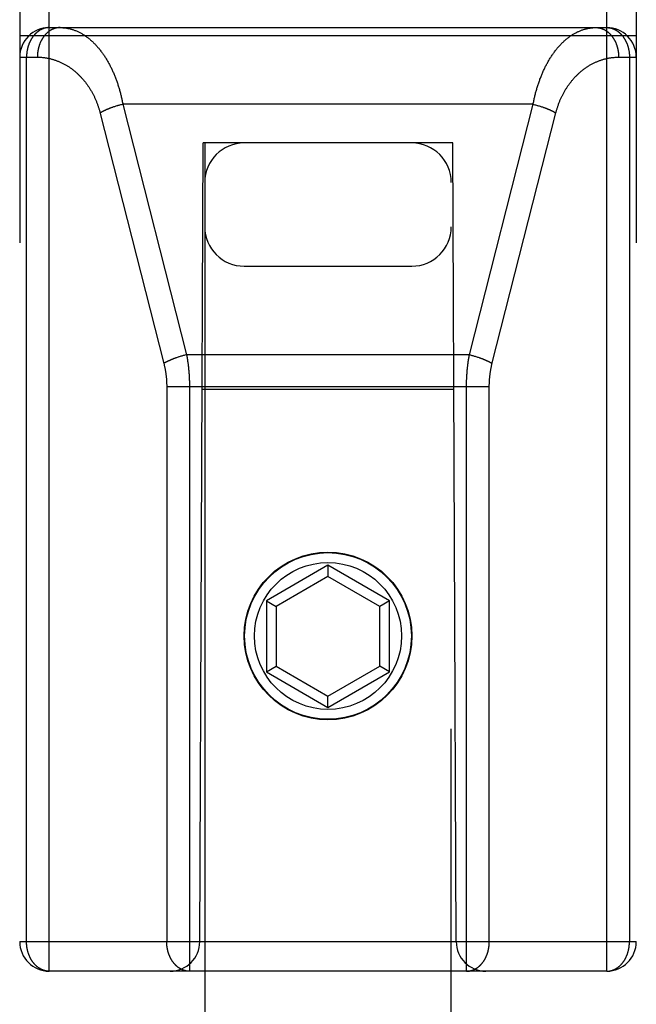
# Model space of a CAD drawing. Header units: inches. Extents: x 0 to 185, y 0 to 120.
# Tile 79 of 102: x 78.959 to 79.584, y 65.492 to 66.49. Entities that reach past the tile are written whole.
import ezdxf

# ---------------------------------------------------------------- set-up
doc = ezdxf.new("R2010")
doc.units = ezdxf.units.IN
doc.header["$LTSCALE"] = 10.163043
doc.header["$MEASUREMENT"] = 0
doc.linetypes.add('HIDDEN', pattern=[0.2, 0.1, -0.1])
doc.layers.add('02___PRT_ALL_AXES', color=7, linetype='CONTINUOUS')
doc.layers.add('DEFAULT_2', color=8, linetype='HIDDEN')

msp = doc.modelspace()

# ---------------------------------------------------------------- linework, layer by layer
at = {"layer": '02___PRT_ALL_AXES', "color": 8, "linetype": 'HIDDEN'}
msp.add_line((78.98934, 66.48243), (79.55434, 66.48243), dxfattribs=at)
msp.add_circle((79.27184, 65.86543), 0.085, dxfattribs=at)
at = {"layer": 'DEFAULT_2', "color": 8, "linetype": 'HIDDEN'}
for p, q in [((78.98934, 65.52543), (78.98934, 67.31043)), ((79.55434, 65.52543), (79.55434, 67.31043)), ((78.95934, 67.28043), (78.95934, 65.55543)), ((79.58434, 67.28043), (79.58434, 65.55543)), ((78.95934, 66.47443), (79.58434, 66.47443)), ((78.98934, 66.48243), (79.55434, 66.48243)), ((78.95934, 66.45243), (78.97724, 66.45243)), ((78.96628, 65.55543), (78.96628, 66.45243)), ((79.56644, 66.45243), (79.58434, 66.45243)), ((79.57741, 66.45243), (79.57741, 65.55543)), ((79.05978, 66.40354), (79.05896, 66.40331)), ((79.06061, 66.40376), (79.05978, 66.40354)), ((79.06143, 66.40398), (79.06061, 66.40376)), ((79.06226, 66.40419), (79.06143, 66.40398)), ((79.06309, 66.40439), (79.06226, 66.40419)), ((79.06393, 66.40459), (79.06309, 66.40439)), ((79.47976, 66.40459), (79.06393, 66.40459)), ((79.06393, 66.40459), (79.1285, 66.15058)), ((79.41518, 66.15058), (79.47976, 66.40459)), ((79.47976, 66.40459), (79.48059, 66.40439)), ((79.48059, 66.40439), (79.48142, 66.40419)), ((79.48142, 66.40419), (79.48225, 66.40398)), ((79.48225, 66.40398), (79.48308, 66.40376)), ((79.48431, 66.40342), (79.48513, 66.40319)), ((79.48513, 66.40319), (79.48595, 66.40295)), ((79.04068, 66.39652), (79.10544, 66.14181)), ((79.05453, 66.40194), (79.05375, 66.40167)), ((79.05532, 66.4022), (79.05453, 66.40194)), ((79.05612, 66.40245), (79.05532, 66.4022)), ((79.05693, 66.4027), (79.05612, 66.40245)), ((79.05774, 66.40295), (79.05693, 66.4027)), ((79.43807, 66.1411), (79.50282, 66.39582)), ((79.48595, 66.40295), (79.48676, 66.4027)), ((79.48676, 66.4027), (79.48756, 66.40245)), ((79.48756, 66.40245), (79.48836, 66.4022)), ((79.48836, 66.4022), (79.48915, 66.40194)), ((79.14184, 65.55543), (79.14534, 66.36543)), ((79.14684, 66.36543), (79.14534, 66.36543)), ((79.14684, 66.36543), (79.14684, 40.36357)), ((79.39684, 66.36543), (79.14684, 66.36543)), ((79.39684, 40.36357), (79.39684, 66.36543)), ((79.39834, 66.36543), (79.39684, 66.36543)), ((79.40184, 65.55543), (79.39834, 66.36543)), ((79.18684, 66.24043), (79.35684, 66.24043)), ((79.11911, 66.14793), (79.11833, 66.14766)), ((79.1199, 66.14819), (79.11911, 66.14793)), ((79.12191, 66.14882), (79.1211, 66.14857)), ((79.12272, 66.14906), (79.12191, 66.14882)), ((79.12354, 66.14929), (79.12272, 66.14906)), ((79.12436, 66.14952), (79.12354, 66.14929)), ((79.12519, 66.14975), (79.12436, 66.14952)), ((79.12601, 66.14997), (79.12519, 66.14975)), ((79.12684, 66.15018), (79.12601, 66.14997)), ((79.12767, 66.15038), (79.12684, 66.15018)), ((79.1285, 66.15058), (79.12767, 66.15038)), ((79.41518, 66.15058), (79.1285, 66.15058)), ((79.41518, 66.15058), (79.41601, 66.15038)), ((79.41601, 66.15038), (79.41684, 66.15018)), ((79.41684, 66.15018), (79.41767, 66.14997)), ((79.41767, 66.14997), (79.4185, 66.14975)), ((79.4185, 66.14975), (79.41932, 66.14952)), ((79.41932, 66.14952), (79.42014, 66.14929)), ((79.42014, 66.14929), (79.42096, 66.14906)), ((79.42096, 66.14906), (79.42177, 66.14882)), ((79.42177, 66.14882), (79.42258, 66.14857)), ((79.42258, 66.14857), (79.42338, 66.14832)), ((79.42338, 66.14832), (79.42418, 66.14806)), ((79.10834, 66.11914), (79.10835, 65.55543)), ((79.10835, 66.11842), (79.43534, 66.11842)), ((79.13141, 66.11941), (79.13141, 65.52543)), ((79.39942, 66.11543), (79.14426, 66.11543)), ((79.27184, 65.93729), (79.20934, 65.9012)), ((79.27184, 65.93729), (79.27184, 65.92574)), ((79.33434, 65.9012), (79.27184, 65.93729)), ((79.27184, 65.92574), (79.21934, 65.89543)), ((79.32434, 65.89543), (79.27184, 65.92574)), ((79.20934, 65.9012), (79.20934, 65.82903)), ((79.20934, 65.9012), (79.21934, 65.89543)), ((79.21934, 65.89543), (79.21934, 65.83481)), ((79.33434, 65.9012), (79.32434, 65.89543)), ((79.32434, 65.83481), (79.32434, 65.89543)), ((79.33434, 65.82903), (79.33434, 65.9012)), ((79.20934, 65.82903), (79.21934, 65.83481)), ((79.21934, 65.83481), (79.27184, 65.80449)), ((79.27184, 65.80449), (79.32434, 65.83481)), ((79.33434, 65.82903), (79.32434, 65.83481)), ((79.20934, 65.82903), (79.27184, 65.79295)), ((79.27184, 65.79295), (79.33434, 65.82903)), ((79.27184, 65.79295), (79.27184, 65.80449)), ((78.95934, 65.55543), (79.58434, 65.55543)), ((79.55434, 65.52543), (78.98934, 65.52543))]:
    msp.add_line(p, q, dxfattribs=at)
for points in [[(78.98934, 66.48243), (78.98903, 66.48242), (78.98872, 66.48242), (78.9884, 66.4824), (78.98808, 66.48238), (78.98776, 66.48236), (78.98744, 66.48232), (78.98711, 66.48229), (78.98679, 66.48224), (78.98647, 66.48219), (78.98615, 66.48214), (78.98583, 66.48208), (78.98551, 66.48201), (78.98519, 66.48194), (78.98487, 66.48186), (78.98455, 66.48177), (78.98424, 66.48168), (78.98392, 66.48159), (78.98361, 66.48149), (78.9833, 66.48138), (78.98298, 66.48126), (78.98267, 66.48115), (78.98236, 66.48102), (78.98206, 66.48089), (78.98175, 66.48076), (78.98144, 66.48061), (78.98114, 66.48047), (78.98084, 66.48031), (78.98054, 66.48016), (78.98024, 66.47999), (78.97994, 66.47982), (78.97965, 66.47965), (78.97936, 66.47947), (78.97906, 66.47929), (78.97878, 66.47909), (78.97849, 66.4789), (78.9782, 66.4787), (78.97792, 66.47849), (78.97764, 66.47828), (78.97736, 66.47807), (78.97709, 66.47784), (78.97682, 66.47762), (78.97654, 66.47739), (78.97628, 66.47715), (78.97601, 66.47691), (78.97575, 66.47666), (78.97549, 66.47641), (78.97523, 66.47616), (78.97498, 66.4759), (78.97472, 66.47563), (78.97447, 66.47536), (78.97423, 66.47509), (78.97399, 66.47481), (78.97374, 66.47453), (78.97351, 66.47424), (78.97327, 66.47395), (78.97304, 66.47366), (78.97282, 66.47336), (78.97259, 66.47305), (78.97237, 66.47274), (78.97215, 66.47243), (78.97194, 66.47212), (78.97173, 66.4718), (78.97152, 66.47147), (78.97132, 66.47115), (78.97112, 66.47082), (78.97092, 66.47048), (78.97073, 66.47014), (78.97054, 66.4698), (78.97035, 66.46946), (78.97017, 66.46911), (78.96999, 66.46876), (78.96982, 66.4684), (78.96965, 66.46804), (78.96948, 66.46768), (78.96932, 66.46732), (78.96916, 66.46695), (78.969, 66.46658), (78.96885, 66.46621), (78.96871, 66.46583), (78.96856, 66.46546), (78.96843, 66.46507), (78.96829, 66.46469), (78.96816, 66.46431), (78.96803, 66.46392), (78.96791, 66.46353), (78.96779, 66.46314), (78.96768, 66.46274), (78.96757, 66.46234), (78.96747, 66.46195), (78.96737, 66.46155), (78.96727, 66.46114), (78.96718, 66.46074), (78.96709, 66.46033), (78.96701, 66.45993), (78.96693, 66.45952), (78.96685, 66.45911), (78.96678, 66.4587), (78.96672, 66.45829), (78.96666, 66.45787), (78.9666, 66.45746), (78.96655, 66.45704), (78.9665, 66.45662), (78.96646, 66.45621), (78.96642, 66.45579), (78.96639, 66.45537), (78.96636, 66.45495), (78.96633, 66.45453), (78.96631, 66.45411), (78.9663, 66.45369), (78.96628, 66.45327), (78.96628, 66.45285), (78.96628, 66.45243)], [(79.00031, 66.48243), (78.99998, 66.48242), (78.99965, 66.48241), (78.99932, 66.4824), (78.99899, 66.48238), (78.99866, 66.48235), (78.99833, 66.48232), (78.998, 66.48228), (78.99768, 66.48223), (78.99735, 66.48218), (78.99702, 66.48212), (78.9967, 66.48206), (78.99637, 66.48199), (78.99605, 66.48191), (78.99573, 66.48183), (78.9954, 66.48174), (78.99508, 66.48165), (78.99476, 66.48155), (78.99444, 66.48144), (78.99412, 66.48133), (78.99381, 66.48121), (78.99349, 66.48109), (78.99318, 66.48096), (78.99287, 66.48082), (78.99255, 66.48068), (78.99225, 66.48054), (78.99194, 66.48038), (78.99163, 66.48022), (78.99133, 66.48006), (78.99102, 66.47989), (78.99072, 66.47972), (78.99043, 66.47954), (78.99013, 66.47935), (78.98983, 66.47916), (78.98954, 66.47896), (78.98925, 66.47876), (78.98896, 66.47855), (78.98868, 66.47834), (78.98839, 66.47812), (78.98811, 66.47789), (78.98784, 66.47766), (78.98756, 66.47743), (78.98729, 66.47719), (78.98702, 66.47695), (78.98675, 66.4767), (78.98648, 66.47644), (78.98622, 66.47618), (78.98596, 66.47592), (78.9857, 66.47565), (78.98545, 66.47538), (78.9852, 66.4751), (78.98495, 66.47482), (78.98471, 66.47453), (78.98447, 66.47424), (78.98423, 66.47394), (78.984, 66.47364), (78.98376, 66.47334), (78.98354, 66.47303), (78.98331, 66.47271), (78.98309, 66.47239), (78.98287, 66.47207), (78.98266, 66.47175), (78.98245, 66.47142), (78.98224, 66.47108), (78.98204, 66.47075), (78.98184, 66.47041), (78.98164, 66.47006), (78.98145, 66.46971), (78.98127, 66.46936), (78.98108, 66.46901), (78.9809, 66.46865), (78.98073, 66.46828), (78.98055, 66.46792), (78.98038, 66.46755), (78.98022, 66.46718), (78.98006, 66.4668), (78.97991, 66.46643), (78.97975, 66.46605), (78.97961, 66.46566), (78.97946, 66.46528), (78.97932, 66.46489), (78.97919, 66.4645), (78.97906, 66.46411), (78.97893, 66.46371), (78.97881, 66.46331), (78.97869, 66.46291), (78.97858, 66.46251), (78.97847, 66.4621), (78.97837, 66.4617), (78.97827, 66.46129), (78.97817, 66.46088), (78.97808, 66.46047), (78.978, 66.46005), (78.97792, 66.45964), (78.97784, 66.45922), (78.97777, 66.4588), (78.9777, 66.45838), (78.97764, 66.45796), (78.97758, 66.45754), (78.97752, 66.45712), (78.97747, 66.4567), (78.97743, 66.45627), (78.97739, 66.45585), (78.97735, 66.45542), (78.97732, 66.45499), (78.9773, 66.45457), (78.97728, 66.45414), (78.97726, 66.45371), (78.97725, 66.45328), (78.97724, 66.45286), (78.97724, 66.45243)], [(79.00031, 66.48243), (79.00103, 66.48242), (79.00176, 66.4824), (79.00248, 66.48237), (79.00321, 66.48232), (79.00393, 66.48226), (79.00466, 66.48219), (79.00538, 66.48211), (79.0061, 66.48201), (79.00682, 66.4819), (79.00754, 66.48177), (79.00826, 66.48164), (79.00898, 66.48149), (79.00969, 66.48133), (79.01041, 66.48115), (79.01112, 66.48096), (79.01183, 66.48076), (79.01254, 66.48055), (79.01325, 66.48032), (79.01396, 66.48009), (79.01466, 66.47984), (79.01536, 66.47957), (79.01606, 66.4793), (79.01675, 66.47901), (79.01745, 66.47871), (79.01814, 66.4784), (79.01883, 66.47808), (79.01951, 66.47774), (79.02019, 66.4774), (79.02087, 66.47704), (79.02155, 66.47667), (79.02222, 66.47629), (79.02289, 66.47589), (79.02356, 66.47549), (79.02422, 66.47507), (79.02488, 66.47465), (79.02553, 66.47421), (79.02619, 66.47376), (79.02683, 66.4733), (79.02748, 66.47283), (79.02812, 66.47235), (79.02875, 66.47186), (79.02939, 66.47136), (79.03001, 66.47085), (79.03064, 66.47033), (79.03126, 66.4698), (79.03187, 66.46926), (79.03248, 66.46871), (79.03309, 66.46815), (79.03369, 66.46758), (79.03428, 66.467), (79.03488, 66.46641), (79.03546, 66.46581), (79.03605, 66.4652), (79.03662, 66.46459), (79.0372, 66.46396), (79.03777, 66.46333), (79.03833, 66.46269), (79.03889, 66.46204), (79.03944, 66.46138), (79.03999, 66.46072), (79.04053, 66.46004), (79.04107, 66.45936), (79.0416, 66.45867), (79.04213, 66.45798), (79.04265, 66.45727), (79.04316, 66.45656), (79.04367, 66.45584), (79.04418, 66.45511), (79.04468, 66.45438), (79.04518, 66.45364), (79.04566, 66.45289), (79.04615, 66.45214), (79.04663, 66.45138), (79.0471, 66.45062), (79.04757, 66.44984), (79.04803, 66.44906), (79.04849, 66.44828), (79.04894, 66.44749), (79.04938, 66.44669), (79.04982, 66.44589), (79.05025, 66.44508), (79.05068, 66.44427), (79.05111, 66.44345), (79.05152, 66.44263), (79.05193, 66.4418), (79.05234, 66.44097), (79.05274, 66.44013), (79.05313, 66.43929), (79.05352, 66.43844), (79.05391, 66.43759), (79.05428, 66.43673), (79.05465, 66.43587), (79.05502, 66.435), (79.05538, 66.43413), (79.05573, 66.43326), (79.05608, 66.43238), (79.05643, 66.4315), (79.05676, 66.43061), (79.0571, 66.42972), (79.05742, 66.42883), (79.05774, 66.42793), (79.05806, 66.42703), (79.05837, 66.42613), (79.05867, 66.42522), (79.05897, 66.42431), (79.05926, 66.4234), (79.05954, 66.42248), (79.05983, 66.42157), (79.0601, 66.42064), (79.06037, 66.41972), (79.06063, 66.41879), (79.06089, 66.41786), (79.06115, 66.41693), (79.06139, 66.41599), (79.06163, 66.41506), (79.06187, 66.41412), (79.0621, 66.41317), (79.06232, 66.41223), (79.06254, 66.41128), (79.06276, 66.41033), (79.06297, 66.40938), (79.06317, 66.40843), (79.06337, 66.40747), (79.06356, 66.40651), (79.06374, 66.40555), (79.06393, 66.40459)], [(79.47976, 66.40459), (79.47994, 66.40556), (79.48013, 66.40654), (79.48032, 66.40751), (79.48053, 66.40848), (79.48073, 66.40944), (79.48094, 66.41041), (79.48116, 66.41137), (79.48138, 66.41234), (79.48161, 66.41329), (79.48185, 66.41425), (79.48209, 66.41521), (79.48233, 66.41616), (79.48259, 66.41711), (79.48284, 66.41806), (79.48311, 66.419), (79.48338, 66.41994), (79.48365, 66.42088), (79.48393, 66.42182), (79.48422, 66.42275), (79.48451, 66.42368), (79.48481, 66.42461), (79.48512, 66.42553), (79.48543, 66.42646), (79.48574, 66.42737), (79.48607, 66.42829), (79.4864, 66.4292), (79.48673, 66.4301), (79.48707, 66.43101), (79.48741, 66.43191), (79.48777, 66.4328), (79.48812, 66.43369), (79.48849, 66.43458), (79.48886, 66.43546), (79.48923, 66.43634), (79.48961, 66.43721), (79.49, 66.43808), (79.49039, 66.43895), (79.49079, 66.43981), (79.4912, 66.44066), (79.49161, 66.44151), (79.49202, 66.44236), (79.49245, 66.4432), (79.49287, 66.44403), (79.49331, 66.44486), (79.49375, 66.44568), (79.49419, 66.4465), (79.49465, 66.44731), (79.4951, 66.44812), (79.49557, 66.44891), (79.49604, 66.44971), (79.49651, 66.45049), (79.49699, 66.45128), (79.49748, 66.45205), (79.49797, 66.45282), (79.49847, 66.45358), (79.49897, 66.45433), (79.49948, 66.45508), (79.49999, 66.45582), (79.50051, 66.45655), (79.50104, 66.45727), (79.50157, 66.45799), (79.5021, 66.4587), (79.50264, 66.4594), (79.50319, 66.46009), (79.50374, 66.46078), (79.5043, 66.46145), (79.50486, 66.46212), (79.50543, 66.46278), (79.50601, 66.46343), (79.50658, 66.46407), (79.50717, 66.46471), (79.50776, 66.46533), (79.50835, 66.46594), (79.50895, 66.46655), (79.50955, 66.46715), (79.51016, 66.46773), (79.51077, 66.46831), (79.51139, 66.46888), (79.51201, 66.46943), (79.51264, 66.46998), (79.51327, 66.47052), (79.5139, 66.47104), (79.51454, 66.47156), (79.51519, 66.47206), (79.51583, 66.47256), (79.51649, 66.47304), (79.51714, 66.47351), (79.5178, 66.47397), (79.51847, 66.47442), (79.51913, 66.47486), (79.51981, 66.47529), (79.52048, 66.47571), (79.52116, 66.47611), (79.52184, 66.4765), (79.52253, 66.47688), (79.52321, 66.47725), (79.52391, 66.47761), (79.5246, 66.47795), (79.5253, 66.47829), (79.526, 66.47861), (79.5267, 66.47892), (79.52741, 66.47921), (79.52812, 66.47949), (79.52883, 66.47976), (79.52954, 66.48002), (79.53025, 66.48027), (79.53097, 66.4805), (79.53169, 66.48072), (79.53241, 66.48092), (79.53314, 66.48112), (79.53386, 66.4813), (79.53459, 66.48146), (79.53531, 66.48162), (79.53604, 66.48176), (79.53677, 66.48188), (79.5375, 66.482), (79.53824, 66.4821), (79.53897, 66.48219), (79.5397, 66.48226), (79.54044, 66.48232), (79.54117, 66.48237), (79.54191, 66.4824), (79.54264, 66.48242), (79.54338, 66.48243)], [(79.54338, 66.48243), (79.54371, 66.48242), (79.54404, 66.48241), (79.54437, 66.4824), (79.54469, 66.48238), (79.54502, 66.48235), (79.54535, 66.48232), (79.54568, 66.48228), (79.54601, 66.48223), (79.54633, 66.48218), (79.54666, 66.48212), (79.54699, 66.48206), (79.54731, 66.48199), (79.54763, 66.48191), (79.54796, 66.48183), (79.54828, 66.48174), (79.5486, 66.48165), (79.54892, 66.48155), (79.54924, 66.48144), (79.54956, 66.48133), (79.54988, 66.48121), (79.55019, 66.48109), (79.55051, 66.48096), (79.55082, 66.48082), (79.55113, 66.48068), (79.55144, 66.48054), (79.55175, 66.48038), (79.55205, 66.48022), (79.55236, 66.48006), (79.55266, 66.47989), (79.55296, 66.47972), (79.55326, 66.47954), (79.55355, 66.47935), (79.55385, 66.47916), (79.55414, 66.47896), (79.55443, 66.47876), (79.55472, 66.47855), (79.55501, 66.47834), (79.55529, 66.47812), (79.55557, 66.47789), (79.55585, 66.47766), (79.55612, 66.47743), (79.5564, 66.47719), (79.55667, 66.47695), (79.55694, 66.4767), (79.5572, 66.47644), (79.55746, 66.47618), (79.55772, 66.47592), (79.55798, 66.47565), (79.55823, 66.47538), (79.55848, 66.4751), (79.55873, 66.47482), (79.55897, 66.47453), (79.55922, 66.47424), (79.55945, 66.47394), (79.55969, 66.47364), (79.55992, 66.47334), (79.56015, 66.47303), (79.56037, 66.47271), (79.56059, 66.47239), (79.56081, 66.47207), (79.56102, 66.47175), (79.56123, 66.47142), (79.56144, 66.47108), (79.56164, 66.47075), (79.56184, 66.47041), (79.56204, 66.47006), (79.56223, 66.46971), (79.56242, 66.46936), (79.5626, 66.46901), (79.56278, 66.46865), (79.56296, 66.46828), (79.56313, 66.46792), (79.5633, 66.46755), (79.56346, 66.46718), (79.56362, 66.4668), (79.56378, 66.46643), (79.56393, 66.46605), (79.56408, 66.46566), (79.56422, 66.46528), (79.56436, 66.46489), (79.56449, 66.4645), (79.56462, 66.46411), (79.56475, 66.46371), (79.56487, 66.46331), (79.56499, 66.46291), (79.5651, 66.46251), (79.56521, 66.4621), (79.56531, 66.4617), (79.56541, 66.46129), (79.56551, 66.46088), (79.5656, 66.46047), (79.56569, 66.46005), (79.56577, 66.45964), (79.56584, 66.45922), (79.56592, 66.4588), (79.56598, 66.45838), (79.56605, 66.45796), (79.56611, 66.45754), (79.56616, 66.45712), (79.56621, 66.4567), (79.56625, 66.45627), (79.56629, 66.45585), (79.56633, 66.45542), (79.56636, 66.45499), (79.56639, 66.45457), (79.56641, 66.45414), (79.56642, 66.45371), (79.56643, 66.45328), (79.56644, 66.45286), (79.56644, 66.45243)], [(79.55434, 66.48243), (79.55465, 66.48242), (79.55496, 66.48242), (79.55528, 66.4824), (79.5556, 66.48238), (79.55592, 66.48236), (79.55625, 66.48232), (79.55657, 66.48229), (79.55689, 66.48224), (79.55721, 66.48219), (79.55753, 66.48214), (79.55786, 66.48208), (79.55817, 66.48201), (79.55849, 66.48194), (79.55881, 66.48186), (79.55913, 66.48177), (79.55945, 66.48168), (79.55976, 66.48159), (79.56007, 66.48149), (79.56039, 66.48138), (79.5607, 66.48126), (79.56101, 66.48115), (79.56132, 66.48102), (79.56163, 66.48089), (79.56193, 66.48076), (79.56224, 66.48061), (79.56254, 66.48047), (79.56284, 66.48031), (79.56314, 66.48016), (79.56344, 66.47999), (79.56374, 66.47982), (79.56403, 66.47965), (79.56433, 66.47947), (79.56462, 66.47929), (79.56491, 66.47909), (79.56519, 66.4789), (79.56548, 66.4787), (79.56576, 66.47849), (79.56604, 66.47828), (79.56632, 66.47807), (79.56659, 66.47784), (79.56687, 66.47762), (79.56714, 66.47739), (79.56741, 66.47715), (79.56767, 66.47691), (79.56794, 66.47666), (79.5682, 66.47641), (79.56845, 66.47616), (79.56871, 66.4759), (79.56896, 66.47563), (79.56921, 66.47536), (79.56945, 66.47509), (79.5697, 66.47481), (79.56994, 66.47453), (79.57018, 66.47424), (79.57041, 66.47395), (79.57064, 66.47366), (79.57087, 66.47336), (79.57109, 66.47305), (79.57131, 66.47275), (79.57153, 66.47243), (79.57174, 66.47212), (79.57196, 66.4718), (79.57216, 66.47147), (79.57237, 66.47115), (79.57257, 66.47082), (79.57276, 66.47048), (79.57296, 66.47014), (79.57315, 66.4698), (79.57333, 66.46946), (79.57351, 66.46911), (79.57369, 66.46876), (79.57387, 66.4684), (79.57404, 66.46804), (79.5742, 66.46768), (79.57437, 66.46732), (79.57452, 66.46695), (79.57468, 66.46658), (79.57483, 66.46621), (79.57498, 66.46583), (79.57512, 66.46546), (79.57526, 66.46507), (79.57539, 66.46469), (79.57552, 66.46431), (79.57565, 66.46392), (79.57577, 66.46353), (79.57589, 66.46314), (79.576, 66.46274), (79.57611, 66.46234), (79.57622, 66.46195), (79.57632, 66.46155), (79.57641, 66.46114), (79.5765, 66.46074), (79.57659, 66.46033), (79.57668, 66.45993), (79.57675, 66.45952), (79.57683, 66.45911), (79.5769, 66.4587), (79.57696, 66.45829), (79.57703, 66.45787), (79.57708, 66.45746), (79.57713, 66.45704), (79.57718, 66.45662), (79.57722, 66.45621), (79.57726, 66.45579), (79.5773, 66.45537), (79.57733, 66.45495), (79.57735, 66.45453), (79.57737, 66.45411), (79.57739, 66.45369), (79.5774, 66.45327), (79.57741, 66.45285), (79.57741, 66.45243)], [(78.97724, 66.45243), (78.97797, 66.45242), (78.97869, 66.45241), (78.97942, 66.45238), (78.98014, 66.45235), (78.98087, 66.45231), (78.98159, 66.45226), (78.98231, 66.45219), (78.98303, 66.45212), (78.98376, 66.45204), (78.98448, 66.45195), (78.98519, 66.45185), (78.98591, 66.45174), (78.98663, 66.45163), (78.98734, 66.4515), (78.98806, 66.45136), (78.98877, 66.45122), (78.98948, 66.45106), (78.99018, 66.4509), (78.99089, 66.45073), (78.99159, 66.45054), (78.99229, 66.45035), (78.99299, 66.45015), (78.99369, 66.44994), (78.99438, 66.44973), (78.99507, 66.4495), (78.99576, 66.44926), (78.99645, 66.44902), (78.99713, 66.44877), (78.99781, 66.44851), (78.99848, 66.44824), (78.99916, 66.44796), (78.99982, 66.44768), (79.00049, 66.44738), (79.00115, 66.44708), (79.00181, 66.44677), (79.00247, 66.44645), (79.00312, 66.44613), (79.00377, 66.44579), (79.00441, 66.44545), (79.00505, 66.4451), (79.00569, 66.44474), (79.00632, 66.44438), (79.00695, 66.44401), (79.00757, 66.44363), (79.00819, 66.44324), (79.0088, 66.44285), (79.00941, 66.44245), (79.01002, 66.44204), (79.01062, 66.44163), (79.01122, 66.44121), (79.01181, 66.44078), (79.0124, 66.44034), (79.01298, 66.4399), (79.01356, 66.43945), (79.01413, 66.439), (79.0147, 66.43854), (79.01526, 66.43807), (79.01582, 66.4376), (79.01637, 66.43712), (79.01692, 66.43664), (79.01746, 66.43615), (79.018, 66.43565), (79.01853, 66.43515), (79.01906, 66.43464), (79.01958, 66.43413), (79.0201, 66.43361), (79.02061, 66.43309), (79.02111, 66.43256), (79.02161, 66.43203), (79.02211, 66.43149), (79.0226, 66.43095), (79.02308, 66.4304), (79.02356, 66.42985), (79.02403, 66.42929), (79.0245, 66.42873), (79.02496, 66.42816), (79.02542, 66.42759), (79.02587, 66.42702), (79.02631, 66.42644), (79.02675, 66.42586), (79.02719, 66.42527), (79.02762, 66.42468), (79.02804, 66.42408), (79.02846, 66.42348), (79.02887, 66.42288), (79.02927, 66.42227), (79.02967, 66.42166), (79.03007, 66.42105), (79.03046, 66.42043), (79.03084, 66.41981), (79.03122, 66.41919), (79.03159, 66.41857), (79.03195, 66.41794), (79.03231, 66.4173), (79.03267, 66.41667), (79.03302, 66.41603), (79.03336, 66.41539), (79.0337, 66.41474), (79.03403, 66.4141), (79.03435, 66.41345), (79.03468, 66.4128), (79.03499, 66.41214), (79.0353, 66.41148), (79.0356, 66.41082), (79.0359, 66.41016), (79.03619, 66.4095), (79.03648, 66.40883), (79.03676, 66.40816), (79.03703, 66.40749), (79.0373, 66.40682), (79.03757, 66.40615), (79.03783, 66.40547), (79.03808, 66.40479), (79.03833, 66.40411), (79.03857, 66.40343), (79.0388, 66.40275), (79.03903, 66.40206), (79.03926, 66.40137), (79.03948, 66.40069), (79.03969, 66.4), (79.0399, 66.3993), (79.0401, 66.39861), (79.0403, 66.39791), (79.04049, 66.39722), (79.04068, 66.39652)], [(79.50282, 66.39582), (79.50301, 66.39653), (79.5032, 66.39723), (79.50339, 66.39794), (79.50359, 66.39865), (79.5038, 66.39935), (79.50401, 66.40005), (79.50423, 66.40075), (79.50445, 66.40145), (79.50468, 66.40215), (79.50491, 66.40285), (79.50515, 66.40354), (79.5054, 66.40423), (79.50565, 66.40492), (79.50591, 66.40561), (79.50617, 66.4063), (79.50644, 66.40698), (79.50672, 66.40767), (79.507, 66.40835), (79.50729, 66.40903), (79.50758, 66.4097), (79.50788, 66.41038), (79.50818, 66.41105), (79.50849, 66.41172), (79.50881, 66.41239), (79.50913, 66.41305), (79.50946, 66.41371), (79.5098, 66.41437), (79.51014, 66.41503), (79.51048, 66.41568), (79.51083, 66.41634), (79.51119, 66.41698), (79.51155, 66.41763), (79.51192, 66.41827), (79.5123, 66.41891), (79.51268, 66.41954), (79.51307, 66.42018), (79.51346, 66.42081), (79.51386, 66.42143), (79.51426, 66.42205), (79.51467, 66.42267), (79.51509, 66.42328), (79.51551, 66.42389), (79.51594, 66.4245), (79.51638, 66.4251), (79.51682, 66.4257), (79.51726, 66.4263), (79.51771, 66.42689), (79.51817, 66.42747), (79.51863, 66.42805), (79.5191, 66.42863), (79.51958, 66.4292), (79.52006, 66.42977), (79.52054, 66.43033), (79.52103, 66.43089), (79.52153, 66.43144), (79.52203, 66.43199), (79.52254, 66.43254), (79.52306, 66.43307), (79.52358, 66.43361), (79.5241, 66.43413), (79.52463, 66.43465), (79.52517, 66.43517), (79.52571, 66.43568), (79.52626, 66.43618), (79.52681, 66.43668), (79.52737, 66.43717), (79.52793, 66.43766), (79.5285, 66.43814), (79.52907, 66.43861), (79.52965, 66.43908), (79.53023, 66.43954), (79.53082, 66.43999), (79.53142, 66.44044), (79.53201, 66.44088), (79.53262, 66.44131), (79.53322, 66.44174), (79.53384, 66.44216), (79.53445, 66.44257), (79.53508, 66.44298), (79.5357, 66.44337), (79.53633, 66.44376), (79.53697, 66.44415), (79.53761, 66.44452), (79.53825, 66.44489), (79.5389, 66.44525), (79.53955, 66.4456), (79.54021, 66.44594), (79.54087, 66.44628), (79.54153, 66.44661), (79.5422, 66.44693), (79.54287, 66.44724), (79.54355, 66.44754), (79.54423, 66.44783), (79.54491, 66.44812), (79.54559, 66.4484), (79.54628, 66.44866), (79.54697, 66.44892), (79.54767, 66.44917), (79.54836, 66.44942), (79.54907, 66.44965), (79.54977, 66.44987), (79.55047, 66.45009), (79.55118, 66.45029), (79.55189, 66.45049), (79.55261, 66.45068), (79.55332, 66.45086), (79.55404, 66.45102), (79.55476, 66.45118), (79.55548, 66.45133), (79.5562, 66.45147), (79.55693, 66.4516), (79.55765, 66.45173), (79.55838, 66.45184), (79.55911, 66.45194), (79.55984, 66.45203), (79.56057, 66.45211), (79.5613, 66.45219), (79.56204, 66.45225), (79.56277, 66.45231), (79.5635, 66.45235), (79.56424, 66.45238), (79.56497, 66.45241), (79.56571, 66.45242), (79.56644, 66.45243)], [(79.05896, 66.40331), (79.05855, 66.40319), (79.05774, 66.40295)], [(79.48308, 66.40376), (79.4839, 66.40354), (79.48431, 66.40342)], [(79.05375, 66.40167), (79.05336, 66.40154), (79.05297, 66.4014), (79.05259, 66.40126), (79.05221, 66.40112), (79.05183, 66.40098), (79.05145, 66.40084), (79.05108, 66.4007), (79.0507, 66.40056), (79.05034, 66.40042), (79.04997, 66.40027), (79.04961, 66.40013), (79.04924, 66.39998), (79.04889, 66.39983), (79.04853, 66.39969), (79.04818, 66.39954), (79.04783, 66.39939), (79.04749, 66.39924), (79.04715, 66.39909), (79.04681, 66.39894), (79.04647, 66.39878), (79.04614, 66.39863), (79.04581, 66.39848), (79.04549, 66.39832), (79.04517, 66.39817), (79.04485, 66.39802), (79.04454, 66.39786), (79.04423, 66.39771), (79.04393, 66.39755), (79.04363, 66.39739), (79.04333, 66.39724), (79.04304, 66.39708), (79.04275, 66.39692), (79.04247, 66.39676), (79.04219, 66.39661), (79.04191, 66.39645), (79.04164, 66.39629), (79.04138, 66.39613), (79.04112, 66.39598), (79.04086, 66.39582)], [(79.48915, 66.40194), (79.48993, 66.40167), (79.49032, 66.40154), (79.49071, 66.4014), (79.49109, 66.40126), (79.49148, 66.40112), (79.49185, 66.40098), (79.49223, 66.40084), (79.49261, 66.4007), (79.49298, 66.40056), (79.49335, 66.40042), (79.49371, 66.40027), (79.49408, 66.40013), (79.49444, 66.39998), (79.4948, 66.39983), (79.49515, 66.39969), (79.4955, 66.39954), (79.49585, 66.39939), (79.4962, 66.39924), (79.49654, 66.39909), (79.49688, 66.39894), (79.49721, 66.39878), (79.49754, 66.39863), (79.49787, 66.39848), (79.49819, 66.39832), (79.49851, 66.39817), (79.49883, 66.39802), (79.49914, 66.39786), (79.49945, 66.39771), (79.49976, 66.39755), (79.50006, 66.39739), (79.50035, 66.39724), (79.50064, 66.39708), (79.50093, 66.39692), (79.50122, 66.39676), (79.5015, 66.39661), (79.50177, 66.39645), (79.50204, 66.39629), (79.50231, 66.39613), (79.50257, 66.39598), (79.50282, 66.39582)], [(79.11833, 66.14766), (79.11794, 66.14752), (79.11755, 66.14739), (79.11717, 66.14725), (79.11679, 66.14711), (79.11641, 66.14697), (79.11603, 66.14683), (79.11566, 66.14669), (79.11528, 66.14655), (79.11492, 66.14641), (79.11455, 66.14626), (79.11419, 66.14612), (79.11382, 66.14597), (79.11347, 66.14582), (79.11311, 66.14568), (79.11276, 66.14553), (79.11241, 66.14538), (79.11207, 66.14523), (79.11173, 66.14508), (79.11139, 66.14493), (79.11105, 66.14477), (79.11072, 66.14462), (79.11039, 66.14447), (79.11007, 66.14431), (79.10975, 66.14416), (79.10943, 66.144), (79.10912, 66.14385), (79.10881, 66.14369), (79.10851, 66.14354), (79.10821, 66.14338), (79.10791, 66.14323), (79.10762, 66.14307), (79.10733, 66.14291), (79.10705, 66.14275), (79.10677, 66.1426), (79.10649, 66.14244), (79.10622, 66.14228), (79.10596, 66.14212), (79.1057, 66.14196), (79.10544, 66.14181)], [(79.1211, 66.14857), (79.1207, 66.14844), (79.1199, 66.14819)], [(79.1285, 66.15058), (79.12868, 66.14963), (79.12884, 66.14869), (79.129, 66.14776), (79.12915, 66.14684), (79.1293, 66.14591), (79.12944, 66.14498), (79.12958, 66.14405), (79.12971, 66.14312), (79.12984, 66.14219), (79.12996, 66.14125), (79.13008, 66.14032), (79.13019, 66.13938), (79.1303, 66.13845), (79.1304, 66.13751), (79.1305, 66.13657), (79.13059, 66.13563), (79.13068, 66.13469), (79.13076, 66.13375), (79.13084, 66.13281), (79.13091, 66.13187), (79.13098, 66.13092), (79.13104, 66.12998), (79.1311, 66.12904), (79.13115, 66.12809), (79.1312, 66.12715), (79.13124, 66.1262), (79.13128, 66.12526), (79.13132, 66.12431), (79.13134, 66.12335), (79.13137, 66.12238), (79.13139, 66.1214), (79.1314, 66.12041), (79.13141, 66.11941)], [(79.41227, 65.52543), (79.41227, 66.11939), (79.41228, 66.12035), (79.41229, 66.1213), (79.41231, 66.12224), (79.41233, 66.12318), (79.41236, 66.12413), (79.41239, 66.12507), (79.41243, 66.12602), (79.41247, 66.12696), (79.41252, 66.12791), (79.41257, 66.12885), (79.41263, 66.12979), (79.41269, 66.13074), (79.41276, 66.13168), (79.41283, 66.13262), (79.41291, 66.13356), (79.41299, 66.1345), (79.41307, 66.13544), (79.41316, 66.13638), (79.41326, 66.13732), (79.41336, 66.13826), (79.41347, 66.1392), (79.41358, 66.14014), (79.4137, 66.14107), (79.41382, 66.14201), (79.41395, 66.14294), (79.41408, 66.14387), (79.41421, 66.14481), (79.41436, 66.14575), (79.41451, 66.1467), (79.41467, 66.14767), (79.41483, 66.14863), (79.415, 66.1496), (79.41518, 66.15058)], [(79.42418, 66.14806), (79.42496, 66.14779), (79.42535, 66.14766), (79.42574, 66.14752), (79.42613, 66.14739), (79.42651, 66.14725), (79.4269, 66.14711), (79.42728, 66.14697), (79.42765, 66.14683), (79.42803, 66.14669), (79.4284, 66.14655), (79.42877, 66.14641), (79.42913, 66.14626), (79.4295, 66.14612), (79.42986, 66.14597), (79.43022, 66.14582), (79.43057, 66.14568), (79.43092, 66.14553), (79.43127, 66.14538), (79.43162, 66.14523), (79.43196, 66.14508), (79.4323, 66.14493), (79.43263, 66.14477), (79.43296, 66.14462), (79.43329, 66.14447), (79.43361, 66.14431), (79.43393, 66.14416), (79.43425, 66.144), (79.43456, 66.14385), (79.43487, 66.14369), (79.43518, 66.14354), (79.43548, 66.14338), (79.43577, 66.14323), (79.43607, 66.14307), (79.43635, 66.14291), (79.43664, 66.14275), (79.43692, 66.1426), (79.43719, 66.14244), (79.43746, 66.14228), (79.43773, 66.14212), (79.43799, 66.14196), (79.43824, 66.14181)], [(79.10544, 66.14181), (79.10561, 66.14112), (79.10578, 66.14043), (79.10593, 66.13976), (79.10609, 66.13909), (79.10623, 66.13841), (79.10638, 66.13774), (79.10651, 66.13706), (79.10665, 66.13638), (79.10677, 66.1357), (79.1069, 66.13502), (79.10701, 66.13434), (79.10713, 66.13366), (79.10723, 66.13298), (79.10734, 66.1323), (79.10743, 66.13162), (79.10753, 66.13094), (79.10761, 66.13025), (79.1077, 66.12957), (79.10777, 66.12888), (79.10785, 66.1282), (79.10791, 66.12751), (79.10798, 66.12683), (79.10803, 66.12614), (79.10809, 66.12545), (79.10814, 66.12477), (79.10818, 66.12408), (79.10822, 66.12339), (79.10825, 66.12271), (79.10828, 66.12201), (79.1083, 66.1213), (79.10832, 66.12059), (79.10833, 66.11986), (79.10834, 66.11914)], [(79.43534, 65.55543), (79.43534, 66.11912), (79.43535, 66.11982), (79.43536, 66.12051), (79.43538, 66.1212), (79.4354, 66.12188), (79.43543, 66.12257), (79.43546, 66.12326), (79.4355, 66.12394), (79.43554, 66.12463), (79.43559, 66.12532), (79.43564, 66.126), (79.43569, 66.12669), (79.43576, 66.12738), (79.43582, 66.12806), (79.43589, 66.12875), (79.43597, 66.12943), (79.43605, 66.13012), (79.43614, 66.1308), (79.43623, 66.13148), (79.43633, 66.13217), (79.43643, 66.13285), (79.43654, 66.13353), (79.43665, 66.13421), (79.43676, 66.13489), (79.43689, 66.13557), (79.43701, 66.13625), (79.43714, 66.13693), (79.43728, 66.13761), (79.43742, 66.1383), (79.43758, 66.13899), (79.43773, 66.13969), (79.4379, 66.14039), (79.43807, 66.1411)], [(78.98934, 65.52543), (78.98903, 65.52543), (78.98872, 65.52544), (78.9884, 65.52545), (78.98808, 65.52547), (78.98776, 65.5255), (78.98744, 65.52553), (78.98711, 65.52557), (78.98679, 65.52561), (78.98647, 65.52566), (78.98615, 65.52572), (78.98583, 65.52578), (78.98551, 65.52584), (78.98519, 65.52592), (78.98487, 65.526), (78.98455, 65.52608), (78.98424, 65.52617), (78.98392, 65.52627), (78.98361, 65.52637), (78.9833, 65.52648), (78.98298, 65.52659), (78.98267, 65.52671), (78.98236, 65.52683), (78.98206, 65.52696), (78.98175, 65.5271), (78.98144, 65.52724), (78.98114, 65.52739), (78.98084, 65.52754), (78.98054, 65.5277), (78.98024, 65.52786), (78.97994, 65.52803), (78.97965, 65.5282), (78.97936, 65.52838), (78.97906, 65.52857), (78.97878, 65.52876), (78.97849, 65.52895), (78.9782, 65.52916), (78.97792, 65.52936), (78.97764, 65.52957), (78.97736, 65.52979), (78.97709, 65.53001), (78.97682, 65.53024), (78.97654, 65.53047), (78.97628, 65.5307), (78.97601, 65.53094), (78.97575, 65.53119), (78.97549, 65.53144), (78.97523, 65.5317), (78.97498, 65.53196), (78.97472, 65.53222), (78.97447, 65.53249), (78.97423, 65.53276), (78.97399, 65.53304), (78.97375, 65.53332), (78.97351, 65.53361), (78.97327, 65.5339), (78.97304, 65.5342), (78.97282, 65.5345), (78.97259, 65.5348), (78.97237, 65.53511), (78.97215, 65.53542), (78.97194, 65.53574), (78.97173, 65.53606), (78.97152, 65.53638), (78.97132, 65.53671), (78.97112, 65.53704), (78.97092, 65.53737), (78.97073, 65.53771), (78.97054, 65.53805), (78.97035, 65.5384), (78.97017, 65.53875), (78.96999, 65.5391), (78.96982, 65.53945), (78.96965, 65.53981), (78.96948, 65.54017), (78.96932, 65.54054), (78.96916, 65.5409), (78.969, 65.54127), (78.96885, 65.54165), (78.96871, 65.54202), (78.96856, 65.5424), (78.96843, 65.54278), (78.96829, 65.54316), (78.96816, 65.54355), (78.96803, 65.54394), (78.96791, 65.54433), (78.96779, 65.54472), (78.96768, 65.54511), (78.96757, 65.54551), (78.96747, 65.54591), (78.96737, 65.54631), (78.96727, 65.54671), (78.96718, 65.54711), (78.96709, 65.54752), (78.96701, 65.54793), (78.96693, 65.54834), (78.96685, 65.54875), (78.96678, 65.54916), (78.96672, 65.54957), (78.96666, 65.54998), (78.9666, 65.5504), (78.96655, 65.55081), (78.9665, 65.55123), (78.96646, 65.55165), (78.96642, 65.55207), (78.96639, 65.55248), (78.96636, 65.5529), (78.96633, 65.55332), (78.96631, 65.55374), (78.9663, 65.55416), (78.96628, 65.55458), (78.96628, 65.55501), (78.96628, 65.55543)], [(79.13141, 65.52543), (79.1311, 65.52543), (79.13078, 65.52544), (79.13046, 65.52545), (79.13014, 65.52547), (79.12981, 65.5255), (79.12949, 65.52553), (79.12917, 65.52557), (79.12885, 65.52561), (79.12853, 65.52566), (79.1282, 65.52572), (79.12788, 65.52578), (79.12756, 65.52585), (79.12725, 65.52592), (79.12693, 65.526), (79.12661, 65.52608), (79.12629, 65.52617), (79.12598, 65.52627), (79.12567, 65.52637), (79.12535, 65.52648), (79.12504, 65.52659), (79.12473, 65.52671), (79.12442, 65.52684), (79.12411, 65.52697), (79.12381, 65.5271), (79.1235, 65.52725), (79.1232, 65.52739), (79.1229, 65.52755), (79.1226, 65.5277), (79.1223, 65.52787), (79.122, 65.52804), (79.12171, 65.52821), (79.12142, 65.52839), (79.12113, 65.52858), (79.12084, 65.52877), (79.12055, 65.52896), (79.12027, 65.52916), (79.11998, 65.52937), (79.1197, 65.52958), (79.11943, 65.5298), (79.11915, 65.53002), (79.11888, 65.53024), (79.11861, 65.53047), (79.11834, 65.53071), (79.11807, 65.53095), (79.11781, 65.5312), (79.11755, 65.53145), (79.11729, 65.5317), (79.11704, 65.53196), (79.11679, 65.53223), (79.11654, 65.5325), (79.11629, 65.53277), (79.11605, 65.53305), (79.11581, 65.53333), (79.11557, 65.53362), (79.11534, 65.53391), (79.11511, 65.53421), (79.11488, 65.5345), (79.11466, 65.53481), (79.11444, 65.53512), (79.11422, 65.53543), (79.114, 65.53574), (79.11379, 65.53606), (79.11359, 65.53639), (79.11338, 65.53671), (79.11318, 65.53705), (79.11299, 65.53738), (79.11279, 65.53772), (79.1126, 65.53806), (79.11242, 65.5384), (79.11224, 65.53875), (79.11206, 65.5391), (79.11188, 65.53946), (79.11171, 65.53982), (79.11155, 65.54018), (79.11139, 65.54054), (79.11123, 65.54091), (79.11107, 65.54128), (79.11092, 65.54165), (79.11077, 65.54203), (79.11063, 65.5424), (79.11049, 65.54278), (79.11036, 65.54317), (79.11023, 65.54355), (79.1101, 65.54394), (79.10998, 65.54433), (79.10986, 65.54472), (79.10975, 65.54512), (79.10964, 65.54551), (79.10954, 65.54591), (79.10944, 65.54631), (79.10934, 65.54671), (79.10925, 65.54712), (79.10916, 65.54752), (79.10908, 65.54793), (79.109, 65.54834), (79.10892, 65.54875), (79.10885, 65.54916), (79.10879, 65.54957), (79.10873, 65.54998), (79.10867, 65.5504), (79.10862, 65.55081), (79.10857, 65.55123), (79.10853, 65.55165), (79.10849, 65.55207), (79.10846, 65.55249), (79.10843, 65.5529), (79.1084, 65.55332), (79.10838, 65.55374), (79.10837, 65.55416), (79.10835, 65.55459), (79.10835, 65.55501), (79.10835, 65.55543)], [(79.41227, 65.52543), (79.41259, 65.52543), (79.4129, 65.52544), (79.41322, 65.52545), (79.41355, 65.52547), (79.41387, 65.5255), (79.41419, 65.52553), (79.41451, 65.52557), (79.41484, 65.52561), (79.41516, 65.52566), (79.41548, 65.52572), (79.4158, 65.52578), (79.41612, 65.52585), (79.41644, 65.52592), (79.41676, 65.526), (79.41707, 65.52608), (79.41739, 65.52617), (79.4177, 65.52627), (79.41802, 65.52637), (79.41833, 65.52648), (79.41864, 65.52659), (79.41895, 65.52671), (79.41926, 65.52684), (79.41957, 65.52697), (79.41988, 65.5271), (79.42018, 65.52725), (79.42048, 65.52739), (79.42079, 65.52755), (79.42109, 65.5277), (79.42138, 65.52787), (79.42168, 65.52804), (79.42197, 65.52821), (79.42227, 65.52839), (79.42256, 65.52858), (79.42285, 65.52877), (79.42313, 65.52896), (79.42342, 65.52916), (79.4237, 65.52937), (79.42398, 65.52958), (79.42426, 65.5298), (79.42453, 65.53002), (79.42481, 65.53024), (79.42508, 65.53047), (79.42534, 65.53071), (79.42561, 65.53095), (79.42587, 65.5312), (79.42613, 65.53145), (79.42639, 65.5317), (79.42664, 65.53196), (79.4269, 65.53223), (79.42715, 65.5325), (79.42739, 65.53277), (79.42763, 65.53305), (79.42787, 65.53333), (79.42811, 65.53362), (79.42834, 65.53391), (79.42858, 65.53421), (79.4288, 65.5345), (79.42903, 65.53481), (79.42925, 65.53512), (79.42946, 65.53543), (79.42968, 65.53574), (79.42989, 65.53606), (79.4301, 65.53639), (79.4303, 65.53671), (79.4305, 65.53705), (79.4307, 65.53738), (79.43089, 65.53772), (79.43108, 65.53806), (79.43126, 65.5384), (79.43145, 65.53875), (79.43162, 65.5391), (79.4318, 65.53946), (79.43197, 65.53982), (79.43214, 65.54018), (79.4323, 65.54054), (79.43246, 65.54091), (79.43261, 65.54128), (79.43276, 65.54165), (79.43291, 65.54203), (79.43305, 65.5424), (79.43319, 65.54278), (79.43332, 65.54317), (79.43345, 65.54355), (79.43358, 65.54394), (79.4337, 65.54433), (79.43382, 65.54472), (79.43393, 65.54512), (79.43404, 65.54551), (79.43415, 65.54591), (79.43425, 65.54631), (79.43434, 65.54671), (79.43444, 65.54712), (79.43452, 65.54752), (79.43461, 65.54793), (79.43468, 65.54834), (79.43476, 65.54875), (79.43483, 65.54916), (79.43489, 65.54957), (79.43496, 65.54998), (79.43501, 65.5504), (79.43506, 65.55081), (79.43511, 65.55123), (79.43515, 65.55165), (79.43519, 65.55207), (79.43523, 65.55249), (79.43526, 65.5529), (79.43528, 65.55332), (79.4353, 65.55374), (79.43532, 65.55416), (79.43533, 65.55459), (79.43534, 65.55501), (79.43534, 65.55543)], [(79.55434, 65.52543), (79.55465, 65.52543), (79.55496, 65.52544), (79.55528, 65.52545), (79.5556, 65.52547), (79.55592, 65.5255), (79.55625, 65.52553), (79.55657, 65.52557), (79.55689, 65.52561), (79.55721, 65.52566), (79.55754, 65.52572), (79.55786, 65.52578), (79.55818, 65.52584), (79.55849, 65.52592), (79.55881, 65.526), (79.55913, 65.52608), (79.55945, 65.52617), (79.55976, 65.52627), (79.56008, 65.52637), (79.56039, 65.52648), (79.5607, 65.52659), (79.56101, 65.52671), (79.56132, 65.52683), (79.56163, 65.52696), (79.56193, 65.5271), (79.56224, 65.52724), (79.56254, 65.52739), (79.56284, 65.52754), (79.56315, 65.5277), (79.56344, 65.52786), (79.56374, 65.52803), (79.56403, 65.5282), (79.56433, 65.52838), (79.56462, 65.52857), (79.56491, 65.52876), (79.56519, 65.52896), (79.56548, 65.52916), (79.56576, 65.52936), (79.56604, 65.52957), (79.56632, 65.52979), (79.5666, 65.53001), (79.56687, 65.53024), (79.56714, 65.53047), (79.56741, 65.5307), (79.56767, 65.53094), (79.56794, 65.53119), (79.5682, 65.53144), (79.56845, 65.5317), (79.56871, 65.53196), (79.56896, 65.53222), (79.56921, 65.53249), (79.56946, 65.53276), (79.5697, 65.53304), (79.56994, 65.53332), (79.57018, 65.53361), (79.57041, 65.5339), (79.57064, 65.5342), (79.57087, 65.5345), (79.57109, 65.5348), (79.57131, 65.53511), (79.57153, 65.53542), (79.57174, 65.53574), (79.57196, 65.53606), (79.57216, 65.53638), (79.57237, 65.53671), (79.57257, 65.53704), (79.57276, 65.53737), (79.57296, 65.53771), (79.57315, 65.53805), (79.57333, 65.5384), (79.57351, 65.53875), (79.57369, 65.5391), (79.57387, 65.53945), (79.57404, 65.53981), (79.5742, 65.54017), (79.57437, 65.54054), (79.57452, 65.5409), (79.57468, 65.54127), (79.57483, 65.54165), (79.57498, 65.54202), (79.57512, 65.5424), (79.57526, 65.54278), (79.57539, 65.54316), (79.57552, 65.54355), (79.57565, 65.54394), (79.57577, 65.54433), (79.57589, 65.54472), (79.576, 65.54511), (79.57611, 65.54551), (79.57622, 65.54591), (79.57632, 65.54631), (79.57641, 65.54671), (79.5765, 65.54711), (79.57659, 65.54752), (79.57668, 65.54793), (79.57675, 65.54834), (79.57683, 65.54875), (79.5769, 65.54916), (79.57696, 65.54957), (79.57703, 65.54998), (79.57708, 65.5504), (79.57713, 65.55081), (79.57718, 65.55123), (79.57722, 65.55165), (79.57726, 65.55207), (79.5773, 65.55248), (79.57733, 65.5529), (79.57735, 65.55332), (79.57737, 65.55374), (79.57739, 65.55416), (79.5774, 65.55458), (79.57741, 65.55501), (79.57741, 65.55543)]]:
    msp.add_lwpolyline(points, dxfattribs=at)
for radius in [0.0845, 0.0745]:
    msp.add_circle((79.27184, 65.86543), radius, dxfattribs=at)
for centre, radius, start, end in [((78.98934, 66.45243), 0.03, 90, 180), ((79.55434, 66.45243), 0.03, 0, 90), ((79.18684, 66.32543), 0.04, 90, 180), ((79.35684, 66.32543), 0.04, 0, 90), ((79.18684, 66.28043), 0.04, 180, 270), ((79.35684, 66.28043), 0.04, 270, 360), ((78.98934, 65.55543), 0.03, 180, 270), ((79.11184, 65.55543), 0.03, 270, 360), ((79.43184, 65.55543), 0.03, 180, 270), ((79.55434, 65.55543), 0.03, 270, 360)]:
    msp.add_arc(centre, radius, start, end, dxfattribs=at)

doc.saveas('drawing.dxf')
